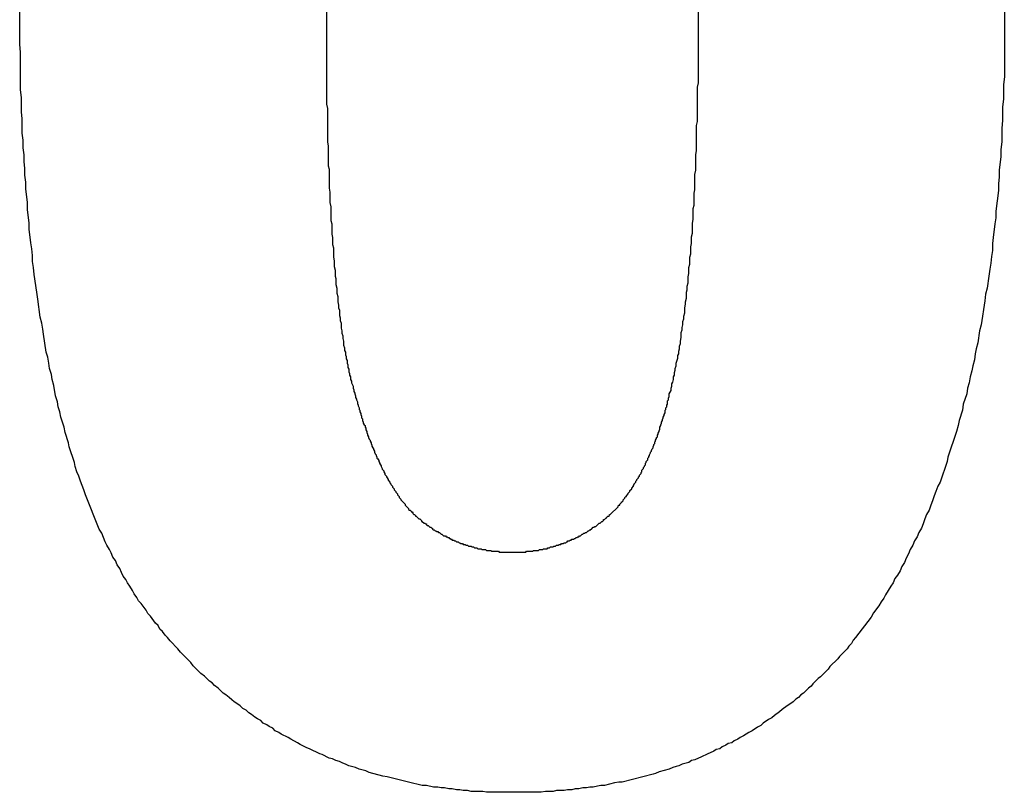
# Model space of a CAD drawing. Header units: millimetres. Extents: x -641 to 119, y -160 to 916.
# Tile 51 of 64: x -383.749 to -382.597, y 514.58 to 515.484. Entities that reach past the tile are written whole.
import ezdxf

# ---------------------------------------------------------------- set-up
doc = ezdxf.new("R2010")
doc.units = ezdxf.units.MM
doc.header["$LTSCALE"] = 32.67
doc.layers.get('0').update_dxf_attribs({"linetype": 'CONTINUOUS'})

msp = doc.modelspace()

# ---------------------------------------------------------------- linework, layer by layer
at = {"color": 7, "linetype": 'Continuous'}
for p, q in [((-383.3903, 515.5767), (-383.3903, 515.3847)), ((-382.9553, 515.4097), (-382.9553, 515.5607)), ((-382.5973, 515.5497), (-382.5973, 515.4167)), ((-383.7493, 515.4547), (-383.7493, 515.5177)), ((-383.7483, 515.4457), (-383.7493, 515.4547)), ((-383.7483, 515.4017), (-383.7483, 515.4457)), ((-382.5973, 515.4167), (-382.5983, 515.4077)), ((-382.9563, 515.4047), (-382.9553, 515.4097)), ((-382.5983, 515.4077), (-382.5983, 515.3907)), ((-383.7473, 515.3927), (-383.7483, 515.4017)), ((-382.9563, 515.3647), (-382.9563, 515.4047)), ((-383.7473, 515.3757), (-383.7473, 515.3927)), ((-383.3903, 515.3847), (-383.3893, 515.3797)), ((-382.5983, 515.3907), (-382.5993, 515.3817)), ((-383.7463, 515.3677), (-383.7473, 515.3757)), ((-383.3893, 515.3797), (-383.3893, 515.3407)), ((-382.5993, 515.3817), (-382.5993, 515.3657)), ((-383.7463, 515.3507), (-383.7463, 515.3677)), ((-382.9573, 515.3597), (-382.9563, 515.3647)), ((-382.9573, 515.3307), (-382.9573, 515.3597)), ((-382.5993, 515.3657), (-382.6003, 515.3567)), ((-383.7453, 515.3427), (-383.7463, 515.3507)), ((-382.6003, 515.3567), (-382.6003, 515.3407)), ((-383.7453, 515.3337), (-383.7453, 515.3427)), ((-383.3893, 515.3407), (-383.3883, 515.3357)), ((-382.6003, 515.3407), (-382.6013, 515.3317)), ((-383.7443, 515.3257), (-383.7453, 515.3337)), ((-383.7443, 515.3177), (-383.7443, 515.3257)), ((-383.3883, 515.3357), (-383.3883, 515.3127)), ((-382.9583, 515.3257), (-382.9573, 515.3307)), ((-382.9583, 515.3077), (-382.9583, 515.3257)), ((-382.6013, 515.3317), (-382.6013, 515.3237)), ((-383.7433, 515.3097), (-383.7443, 515.3177)), ((-383.3883, 515.3127), (-383.3873, 515.3087)), ((-382.6013, 515.3237), (-382.6033, 515.3077)), ((-383.7433, 515.3017), (-383.7433, 515.3097)), ((-383.7423, 515.2937), (-383.7433, 515.3017)), ((-383.3873, 515.3087), (-383.3873, 515.2867)), ((-382.9593, 515.3027), (-382.9583, 515.3077)), ((-382.9593, 515.2847), (-382.9593, 515.3027)), ((-382.6033, 515.3077), (-382.6033, 515.2997)), ((-383.7423, 515.2857), (-383.7423, 515.2937)), ((-382.6033, 515.2997), (-382.6043, 515.2917)), ((-382.6043, 515.2917), (-382.6043, 515.2837)), ((-383.7403, 515.2697), (-383.7423, 515.2857)), ((-383.3873, 515.2867), (-383.3863, 515.2817)), ((-383.3863, 515.2817), (-383.3863, 515.2697)), ((-382.9603, 515.2807), (-382.9593, 515.2847)), ((-382.9603, 515.2667), (-382.9603, 515.2807)), ((-382.6043, 515.2837), (-382.6073, 515.2597)), ((-383.7403, 515.2617), (-383.7403, 515.2697)), ((-383.3863, 515.2697), (-383.3853, 515.2647)), ((-382.9613, 515.2627), (-382.9603, 515.2667)), ((-383.7383, 515.2457), (-383.7403, 515.2617)), ((-383.3853, 515.2647), (-383.3853, 515.2487)), ((-382.9613, 515.2497), (-382.9613, 515.2627)), ((-382.6073, 515.2597), (-382.6073, 515.2517)), ((-383.7383, 515.2387), (-383.7383, 515.2457)), ((-383.3853, 515.2487), (-383.3843, 515.2447)), ((-383.3843, 515.2447), (-383.3843, 515.2327)), ((-382.9623, 515.2457), (-382.9613, 515.2497)), ((-382.9623, 515.2337), (-382.9623, 515.2457)), ((-382.6083, 515.2447), (-382.6103, 515.2287)), ((-382.6073, 515.2517), (-382.6083, 515.2447)), ((-383.7363, 515.2227), (-383.7383, 515.2387)), ((-383.3843, 515.2327), (-383.3833, 515.2287)), ((-382.9633, 515.2297), (-382.9623, 515.2337)), ((-383.7353, 515.2157), (-383.7363, 515.2227)), ((-383.3833, 515.2287), (-383.3833, 515.2207)), ((-383.3833, 515.2207), (-383.3823, 515.2167)), ((-382.9643, 515.2177), (-382.9633, 515.2217)), ((-382.9633, 515.2217), (-382.9633, 515.2297)), ((-382.6103, 515.2287), (-382.6113, 515.2217)), ((-382.6113, 515.2217), (-382.6113, 515.2137)), ((-383.7343, 515.2077), (-383.7353, 515.2157)), ((-383.3823, 515.2167), (-383.3823, 515.2057)), ((-382.9653, 515.2057), (-382.9643, 515.2097)), ((-382.9643, 515.2097), (-382.9643, 515.2177)), ((-382.6113, 515.2137), (-382.6123, 515.2067)), ((-383.7343, 515.2007), (-383.7343, 515.2077)), ((-383.7333, 515.1937), (-383.7343, 515.2007)), ((-383.3823, 515.2057), (-383.3813, 515.2017)), ((-383.3813, 515.2017), (-383.3813, 515.1947)), ((-382.9663, 515.1937), (-382.9653, 515.1977)), ((-382.9653, 515.1977), (-382.9653, 515.2057)), ((-382.6133, 515.1987), (-382.6143, 515.1917)), ((-382.6123, 515.2067), (-382.6133, 515.1987)), ((-383.7323, 515.1857), (-383.7333, 515.1937)), ((-383.3813, 515.1947), (-383.3803, 515.1907)), ((-383.3803, 515.1907), (-383.3803, 515.1837)), ((-382.9673, 515.1827), (-382.9663, 515.1867)), ((-382.9663, 515.1867), (-382.9663, 515.1937)), ((-382.6143, 515.1917), (-382.6153, 515.1837)), ((-383.7293, 515.1647), (-383.7323, 515.1857)), ((-383.3803, 515.1837), (-383.3793, 515.1807)), ((-383.3793, 515.1807), (-383.3793, 515.1737)), ((-382.9683, 515.1717), (-382.9673, 515.1757)), ((-382.9673, 515.1757), (-382.9673, 515.1827)), ((-382.6153, 515.1837), (-382.6173, 515.1697)), ((-383.7283, 515.1567), (-383.7293, 515.1647)), ((-383.3793, 515.1737), (-383.3783, 515.1697)), ((-383.3783, 515.1697), (-383.3783, 515.1637)), ((-383.3783, 515.1637), (-383.3773, 515.1597)), ((-382.9693, 515.1647), (-382.9683, 515.1677)), ((-382.9693, 515.1577), (-382.9693, 515.1647)), ((-382.9683, 515.1677), (-382.9683, 515.1717)), ((-382.6173, 515.1697), (-382.6193, 515.1627)), ((-383.7253, 515.1357), (-383.7283, 515.1567)), ((-383.3773, 515.1597), (-383.3773, 515.1537)), ((-383.3773, 515.1537), (-383.3763, 515.1497)), ((-382.9703, 515.1537), (-382.9693, 515.1577)), ((-382.9703, 515.1507), (-382.9703, 515.1537)), ((-382.6203, 515.1547), (-382.6243, 515.1267)), ((-382.6193, 515.1627), (-382.6203, 515.1547)), ((-383.3763, 515.1497), (-383.3763, 515.1467)), ((-383.3763, 515.1467), (-383.3753, 515.1437)), ((-383.3753, 515.1437), (-383.3753, 515.1377)), ((-382.9723, 515.1367), (-382.9713, 515.1407)), ((-382.9713, 515.1467), (-382.9703, 515.1507)), ((-382.9713, 515.1407), (-382.9713, 515.1467)), ((-383.7233, 515.1287), (-383.7253, 515.1357)), ((-383.7223, 515.1217), (-383.7233, 515.1287)), ((-383.3753, 515.1377), (-383.3743, 515.1347)), ((-383.3743, 515.1347), (-383.3743, 515.1317)), ((-383.3743, 515.1317), (-383.3733, 515.1287)), ((-383.3733, 515.1287), (-383.3733, 515.1227)), ((-382.9733, 515.1307), (-382.9723, 515.1337)), ((-382.9733, 515.1267), (-382.9733, 515.1307)), ((-382.9723, 515.1337), (-382.9723, 515.1367)), ((-383.7213, 515.1157), (-383.7223, 515.1217)), ((-383.3733, 515.1227), (-383.3723, 515.1197)), ((-383.3723, 515.1197), (-383.3723, 515.1167)), ((-382.9753, 515.1177), (-382.9743, 515.1207)), ((-382.9753, 515.1117), (-382.9753, 515.1177)), ((-382.9743, 515.1237), (-382.9733, 515.1267)), ((-382.9743, 515.1207), (-382.9743, 515.1237)), ((-382.6263, 515.1197), (-382.6283, 515.1057)), ((-382.6243, 515.1267), (-382.6263, 515.1197)), ((-383.7183, 515.0947), (-383.7213, 515.1157)), ((-383.3723, 515.1167), (-383.3713, 515.1137)), ((-383.3713, 515.1137), (-383.3713, 515.1107)), ((-383.3713, 515.1107), (-383.3703, 515.1077)), ((-383.3703, 515.1077), (-383.3703, 515.1027)), ((-382.9763, 515.1077), (-382.9753, 515.1117)), ((-382.9763, 515.1047), (-382.9763, 515.1077)), ((-382.6283, 515.1057), (-382.6303, 515.0987)), ((-383.7163, 515.0887), (-383.7183, 515.0947)), ((-383.3703, 515.1027), (-383.3693, 515.0997)), ((-383.3693, 515.0997), (-383.3693, 515.0967)), ((-383.3693, 515.0967), (-383.3683, 515.0947)), ((-383.3683, 515.0947), (-383.3683, 515.0917)), ((-382.9783, 515.0957), (-382.9773, 515.0987)), ((-382.9783, 515.0927), (-382.9783, 515.0957)), ((-382.9773, 515.1017), (-382.9763, 515.1047)), ((-382.9773, 515.0987), (-382.9773, 515.1017)), ((-382.6303, 515.0987), (-382.6313, 515.0927)), ((-383.7153, 515.0817), (-383.7163, 515.0887)), ((-383.3683, 515.0917), (-383.3673, 515.0897)), ((-383.3673, 515.0897), (-383.3673, 515.0867)), ((-383.3673, 515.0867), (-383.3663, 515.0847)), ((-383.3663, 515.0847), (-383.3663, 515.0817)), ((-382.9813, 515.0817), (-382.9793, 515.0877)), ((-382.9793, 515.0907), (-382.9783, 515.0927)), ((-382.9793, 515.0877), (-382.9793, 515.0907)), ((-382.6323, 515.0857), (-382.6343, 515.0787)), ((-382.6313, 515.0927), (-382.6323, 515.0857)), ((-383.7143, 515.0757), (-383.7153, 515.0817)), ((-383.7123, 515.0687), (-383.7143, 515.0757)), ((-383.3663, 515.0817), (-383.3653, 515.0797)), ((-383.3653, 515.0797), (-383.3653, 515.0767)), ((-383.3653, 515.0767), (-383.3643, 515.0747)), ((-383.3643, 515.0747), (-383.3643, 515.0717)), ((-383.3643, 515.0717), (-383.3633, 515.0697)), ((-382.9833, 515.0707), (-382.9823, 515.0737)), ((-382.9823, 515.0757), (-382.9813, 515.0787)), ((-382.9823, 515.0737), (-382.9823, 515.0757)), ((-382.9813, 515.0787), (-382.9813, 515.0817)), ((-382.6353, 515.0727), (-382.6373, 515.0657)), ((-382.6343, 515.0787), (-382.6353, 515.0727)), ((-383.7113, 515.0627), (-383.7123, 515.0687)), ((-383.7093, 515.0557), (-383.7113, 515.0627)), ((-383.3633, 515.0697), (-383.3633, 515.0677)), ((-383.3633, 515.0677), (-383.3623, 515.0657)), ((-383.3623, 515.0657), (-383.3623, 515.0627)), ((-383.3623, 515.0627), (-383.3613, 515.0607)), ((-383.3613, 515.0607), (-383.3613, 515.0587)), ((-382.9863, 515.0577), (-382.9853, 515.0597)), ((-382.9853, 515.0597), (-382.9843, 515.0627)), ((-382.9843, 515.0657), (-382.9833, 515.0677)), ((-382.9843, 515.0627), (-382.9843, 515.0657)), ((-382.9833, 515.0677), (-382.9833, 515.0707)), ((-382.6373, 515.0657), (-382.6383, 515.0587)), ((-383.7073, 515.0437), (-383.7093, 515.0557)), ((-383.3613, 515.0587), (-383.3593, 515.0547)), ((-383.3593, 515.0547), (-383.3593, 515.0527)), ((-383.3593, 515.0527), (-383.3583, 515.0507)), ((-383.3583, 515.0507), (-383.3583, 515.0487)), ((-383.3583, 515.0487), (-383.3573, 515.0467)), ((-382.9893, 515.0457), (-382.9873, 515.0497)), ((-382.9873, 515.0527), (-382.9863, 515.0547)), ((-382.9873, 515.0497), (-382.9873, 515.0527)), ((-382.9863, 515.0547), (-382.9863, 515.0577)), ((-382.6403, 515.0527), (-382.6413, 515.0457)), ((-382.6383, 515.0587), (-382.6403, 515.0527)), ((-383.7053, 515.0367), (-383.7073, 515.0437)), ((-383.7043, 515.0307), (-383.7053, 515.0367)), ((-383.3573, 515.0467), (-383.3573, 515.0457)), ((-383.3573, 515.0457), (-383.3563, 515.0437)), ((-383.3563, 515.0437), (-383.3563, 515.0417)), ((-383.3563, 515.0417), (-383.3553, 515.0397)), ((-383.3553, 515.0397), (-383.3553, 515.0387)), ((-383.3553, 515.0387), (-383.3543, 515.0367)), ((-383.3543, 515.0367), (-383.3543, 515.0347)), ((-382.9913, 515.0377), (-382.9903, 515.0387)), ((-382.9913, 515.0337), (-382.9913, 515.0377)), ((-382.9903, 515.0407), (-382.9893, 515.0427)), ((-382.9903, 515.0387), (-382.9903, 515.0407)), ((-382.9893, 515.0427), (-382.9893, 515.0457)), ((-382.6413, 515.0457), (-382.6453, 515.0337)), ((-383.7023, 515.0247), (-383.7043, 515.0307)), ((-383.7013, 515.0187), (-383.7023, 515.0247)), ((-383.3543, 515.0347), (-383.3533, 515.0327)), ((-383.3533, 515.0327), (-383.3533, 515.0317)), ((-383.3533, 515.0317), (-383.3523, 515.0297)), ((-383.3523, 515.0297), (-383.3523, 515.0277)), ((-383.3523, 515.0277), (-383.3513, 515.0267)), ((-383.3513, 515.0267), (-383.3513, 515.0247)), ((-383.3513, 515.0247), (-383.3503, 515.0227)), ((-382.9943, 515.0267), (-382.9933, 515.0277)), ((-382.9943, 515.0237), (-382.9943, 515.0267)), ((-382.9933, 515.0297), (-382.9923, 515.0307)), ((-382.9933, 515.0277), (-382.9933, 515.0297)), ((-382.9923, 515.0327), (-382.9913, 515.0337)), ((-382.9923, 515.0307), (-382.9923, 515.0327)), ((-382.6463, 515.0267), (-382.6503, 515.0147)), ((-382.6453, 515.0337), (-382.6463, 515.0267)), ((-383.6973, 515.0067), (-383.7013, 515.0187)), ((-383.3503, 515.0227), (-383.3503, 515.0217)), ((-383.3503, 515.0217), (-383.3493, 515.0197)), ((-383.3493, 515.0197), (-383.3493, 515.0177)), ((-383.3493, 515.0177), (-383.3483, 515.0167)), ((-383.3483, 515.0167), (-383.3483, 515.0147)), ((-383.3483, 515.0147), (-383.3473, 515.0127)), ((-382.9983, 515.0127), (-382.9973, 515.0147)), ((-382.9973, 515.0157), (-382.9963, 515.0177)), ((-382.9973, 515.0147), (-382.9973, 515.0157)), ((-382.9963, 515.0187), (-382.9953, 515.0207)), ((-382.9963, 515.0177), (-382.9963, 515.0187)), ((-382.9953, 515.0217), (-382.9943, 515.0237)), ((-382.9953, 515.0207), (-382.9953, 515.0217)), ((-382.6503, 515.0147), (-382.6513, 515.0087)), ((-383.6963, 515.0007), (-383.6973, 515.0067)), ((-383.3473, 515.0127), (-383.3473, 515.0117)), ((-383.3473, 515.0117), (-383.3463, 515.0097)), ((-383.3463, 515.0097), (-383.3453, 515.0087)), ((-383.3453, 515.0087), (-383.3453, 515.0067)), ((-383.3453, 515.0067), (-383.3443, 515.0057)), ((-383.3443, 515.0057), (-383.3443, 515.0037)), ((-383.3443, 515.0037), (-383.3433, 515.0017)), ((-383.3433, 515.0017), (-383.3433, 515.0007)), ((-383.0023, 514.9997), (-383.0013, 515.0017)), ((-383.0013, 515.0027), (-383.0003, 515.0047)), ((-383.0013, 515.0017), (-383.0013, 515.0027)), ((-383.0003, 515.0067), (-382.9993, 515.0087)), ((-383.0003, 515.0047), (-383.0003, 515.0067)), ((-382.9993, 515.0097), (-382.9983, 515.0117)), ((-382.9993, 515.0087), (-382.9993, 515.0097)), ((-382.9983, 515.0117), (-382.9983, 515.0127)), ((-382.6533, 515.0017), (-382.6633, 514.9717)), ((-382.6513, 515.0087), (-382.6533, 515.0017)), ((-383.6923, 514.9887), (-383.6963, 515.0007)), ((-383.3433, 515.0007), (-383.3423, 514.9987)), ((-383.3423, 514.9987), (-383.3423, 514.9977)), ((-383.3423, 514.9977), (-383.3413, 514.9957)), ((-383.3413, 514.9957), (-383.3413, 514.9947)), ((-383.3413, 514.9947), (-383.3403, 514.9927)), ((-383.3403, 514.9927), (-383.3393, 514.9917)), ((-383.3393, 514.9917), (-383.3393, 514.9907)), ((-383.3393, 514.9907), (-383.3383, 514.9887)), ((-383.0063, 514.9897), (-383.0053, 514.9907)), ((-383.0053, 514.9917), (-383.0043, 514.9937)), ((-383.0053, 514.9907), (-383.0053, 514.9917)), ((-383.0043, 514.9947), (-383.0033, 514.9957)), ((-383.0043, 514.9937), (-383.0043, 514.9947)), ((-383.0033, 514.9977), (-383.0023, 514.9987)), ((-383.0033, 514.9957), (-383.0033, 514.9977)), ((-383.0023, 514.9987), (-383.0023, 514.9997)), ((-383.6913, 514.9837), (-383.6923, 514.9887)), ((-383.6853, 514.9657), (-383.6913, 514.9837)), ((-383.3383, 514.9887), (-383.3383, 514.9877)), ((-383.3383, 514.9877), (-383.3373, 514.9857)), ((-383.3373, 514.9857), (-383.3373, 514.9847)), ((-383.3373, 514.9847), (-383.3363, 514.9827)), ((-383.3363, 514.9827), (-383.3353, 514.9817)), ((-383.3353, 514.9817), (-383.3353, 514.9807)), ((-383.3353, 514.9807), (-383.3343, 514.9787)), ((-383.3343, 514.9787), (-383.3343, 514.9777)), ((-383.0113, 514.9777), (-383.0103, 514.9787)), ((-383.0103, 514.9797), (-383.0093, 514.9817)), ((-383.0103, 514.9787), (-383.0103, 514.9797)), ((-383.0093, 514.9817), (-383.0083, 514.9827)), ((-383.0083, 514.9837), (-383.0073, 514.9857)), ((-383.0083, 514.9827), (-383.0083, 514.9837)), ((-383.0073, 514.9867), (-383.0063, 514.9877)), ((-383.0073, 514.9857), (-383.0073, 514.9867)), ((-383.0063, 514.9877), (-383.0063, 514.9897)), ((-383.3343, 514.9777), (-383.3333, 514.9757)), ((-383.3333, 514.9757), (-383.3323, 514.9747)), ((-383.3323, 514.9747), (-383.3323, 514.9737)), ((-383.3323, 514.9737), (-383.3313, 514.9717)), ((-383.3313, 514.9717), (-383.3313, 514.9707)), ((-383.3313, 514.9707), (-383.3303, 514.9697)), ((-383.3303, 514.9697), (-383.3293, 514.9677)), ((-383.3293, 514.9677), (-383.3293, 514.9667)), ((-383.0163, 514.9667), (-383.0143, 514.9687)), ((-383.0143, 514.9707), (-383.0133, 514.9717)), ((-383.0143, 514.9687), (-383.0143, 514.9707)), ((-383.0133, 514.9727), (-383.0123, 514.9737)), ((-383.0133, 514.9717), (-383.0133, 514.9727)), ((-383.0123, 514.9747), (-383.0113, 514.9767)), ((-383.0123, 514.9737), (-383.0123, 514.9747)), ((-383.0113, 514.9767), (-383.0113, 514.9777)), ((-382.6633, 514.9717), (-382.6643, 514.9667)), ((-383.6843, 514.9607), (-383.6853, 514.9657)), ((-383.6823, 514.9547), (-383.6843, 514.9607)), ((-383.3293, 514.9667), (-383.3283, 514.9657)), ((-383.3283, 514.9657), (-383.3283, 514.9647)), ((-383.3283, 514.9647), (-383.3273, 514.9627)), ((-383.3273, 514.9627), (-383.3263, 514.9617)), ((-383.3263, 514.9617), (-383.3263, 514.9607)), ((-383.3263, 514.9607), (-383.3253, 514.9587)), ((-383.3253, 514.9587), (-383.3253, 514.9577)), ((-383.3253, 514.9577), (-383.3233, 514.9557)), ((-383.3233, 514.9557), (-383.3233, 514.9547)), ((-383.0213, 514.9567), (-383.0193, 514.9587)), ((-383.0213, 514.9547), (-383.0213, 514.9567)), ((-383.0193, 514.9597), (-383.0183, 514.9607)), ((-383.0193, 514.9587), (-383.0193, 514.9597)), ((-383.0183, 514.9617), (-383.0173, 514.9627)), ((-383.0183, 514.9607), (-383.0183, 514.9617)), ((-383.0173, 514.9647), (-383.0163, 514.9657)), ((-383.0173, 514.9627), (-383.0173, 514.9647)), ((-383.0163, 514.9657), (-383.0163, 514.9667)), ((-382.6643, 514.9667), (-382.6723, 514.9427)), ((-383.6803, 514.9497), (-383.6823, 514.9547)), ((-383.6783, 514.9437), (-383.6803, 514.9497)), ((-383.3233, 514.9547), (-383.3223, 514.9527)), ((-383.3223, 514.9527), (-383.3223, 514.9517)), ((-383.3223, 514.9517), (-383.3203, 514.9497)), ((-383.3203, 514.9497), (-383.3203, 514.9487)), ((-383.3203, 514.9487), (-383.3193, 514.9477)), ((-383.3193, 514.9477), (-383.3183, 514.9457)), ((-383.3183, 514.9457), (-383.3183, 514.9447)), ((-383.3183, 514.9447), (-383.3163, 514.9427)), ((-383.0283, 514.9437), (-383.0273, 514.9447)), ((-383.0273, 514.9457), (-383.0253, 514.9477)), ((-383.0273, 514.9447), (-383.0273, 514.9457)), ((-383.0253, 514.9487), (-383.0243, 514.9497)), ((-383.0253, 514.9477), (-383.0253, 514.9487)), ((-383.0243, 514.9507), (-383.0223, 514.9527)), ((-383.0243, 514.9497), (-383.0243, 514.9507)), ((-383.0223, 514.9537), (-383.0213, 514.9547)), ((-383.0223, 514.9527), (-383.0223, 514.9537)), ((-383.6743, 514.9337), (-383.6783, 514.9437)), ((-383.6723, 514.9277), (-383.6743, 514.9337)), ((-383.3163, 514.9427), (-383.3163, 514.9417)), ((-383.3163, 514.9417), (-383.3153, 514.9407)), ((-383.3153, 514.9407), (-383.3153, 514.9397)), ((-383.3153, 514.9397), (-383.3133, 514.9377)), ((-383.3133, 514.9377), (-383.3133, 514.9367)), ((-383.3133, 514.9367), (-383.3113, 514.9347)), ((-383.3113, 514.9347), (-383.3113, 514.9337)), ((-383.3113, 514.9337), (-383.3093, 514.9317)), ((-383.0353, 514.9327), (-383.0333, 514.9347)), ((-383.0353, 514.9317), (-383.0353, 514.9327)), ((-383.0333, 514.9357), (-383.0313, 514.9377)), ((-383.0333, 514.9347), (-383.0333, 514.9357)), ((-383.0313, 514.9387), (-383.0303, 514.9397)), ((-383.0313, 514.9377), (-383.0313, 514.9387)), ((-383.0303, 514.9407), (-383.0283, 514.9427)), ((-383.0303, 514.9397), (-383.0303, 514.9407)), ((-383.0283, 514.9427), (-383.0283, 514.9437)), ((-382.6753, 514.9377), (-382.6773, 514.9317)), ((-382.6723, 514.9427), (-382.6753, 514.9377)), ((-383.6563, 514.8877), (-383.6723, 514.9277)), ((-383.3093, 514.9317), (-383.3093, 514.9307)), ((-383.3093, 514.9307), (-383.3073, 514.9287)), ((-383.3073, 514.9287), (-383.3073, 514.9277)), ((-383.3073, 514.9277), (-383.3053, 514.9257)), ((-383.3053, 514.9257), (-383.3053, 514.9247)), ((-383.3053, 514.9247), (-383.3033, 514.9227)), ((-383.3033, 514.9227), (-383.3033, 514.9217)), ((-383.3033, 514.9217), (-383.2983, 514.9167)), ((-383.0433, 514.9217), (-383.0413, 514.9237)), ((-383.0433, 514.9207), (-383.0433, 514.9217)), ((-383.0413, 514.9247), (-383.0403, 514.9257)), ((-383.0413, 514.9237), (-383.0413, 514.9247)), ((-383.0403, 514.9257), (-383.0393, 514.9257)), ((-383.0393, 514.9267), (-383.0373, 514.9287)), ((-383.0393, 514.9257), (-383.0393, 514.9267)), ((-383.0373, 514.9297), (-383.0353, 514.9317)), ((-383.0373, 514.9287), (-383.0373, 514.9297)), ((-382.6793, 514.9267), (-382.6813, 514.9207)), ((-382.6773, 514.9317), (-382.6793, 514.9267)), ((-383.2983, 514.9167), (-383.2983, 514.9157)), ((-383.2983, 514.9157), (-383.2943, 514.9117)), ((-383.2943, 514.9117), (-383.2943, 514.9107)), ((-383.2943, 514.9107), (-383.2933, 514.9097)), ((-383.2933, 514.9097), (-383.2923, 514.9097)), ((-383.2923, 514.9097), (-383.2913, 514.9087)), ((-383.0583, 514.9047), (-383.0493, 514.9137)), ((-383.0493, 514.9147), (-383.0483, 514.9157)), ((-383.0493, 514.9137), (-383.0493, 514.9147)), ((-383.0483, 514.9157), (-383.0473, 514.9157)), ((-383.0473, 514.9167), (-383.0453, 514.9187)), ((-383.0473, 514.9157), (-383.0473, 514.9167)), ((-383.0453, 514.9187), (-383.0453, 514.9197)), ((-383.0453, 514.9197), (-383.0443, 514.9197)), ((-383.0443, 514.9197), (-383.0433, 514.9207)), ((-382.6853, 514.9097), (-382.6883, 514.9047)), ((-382.6833, 514.9157), (-382.6853, 514.9097)), ((-382.6813, 514.9207), (-382.6833, 514.9157)), ((-383.2913, 514.9087), (-383.2913, 514.9077)), ((-383.2913, 514.9077), (-383.2903, 514.9077)), ((-383.2903, 514.9077), (-383.2893, 514.9067)), ((-383.2893, 514.9067), (-383.2893, 514.9057)), ((-383.2893, 514.9057), (-383.2883, 514.9047)), ((-383.2883, 514.9047), (-383.2873, 514.9047)), ((-383.2873, 514.9047), (-383.2863, 514.9037)), ((-383.2863, 514.9037), (-383.2863, 514.9027)), ((-383.2863, 514.9027), (-383.2853, 514.9027)), ((-383.2853, 514.9027), (-383.2823, 514.8997)), ((-383.2823, 514.8997), (-383.2813, 514.8997)), ((-383.2813, 514.8997), (-383.2793, 514.8977)), ((-383.0663, 514.8977), (-383.0663, 514.8987)), ((-383.0663, 514.8987), (-383.0653, 514.8987)), ((-383.0653, 514.8987), (-383.0633, 514.9007)), ((-383.0633, 514.9007), (-383.0623, 514.9007)), ((-383.0623, 514.9017), (-383.0613, 514.9027)), ((-383.0623, 514.9007), (-383.0623, 514.9017)), ((-383.0613, 514.9027), (-383.0603, 514.9027)), ((-383.0603, 514.9027), (-383.0593, 514.9037)), ((-383.0593, 514.9037), (-383.0593, 514.9047)), ((-383.0593, 514.9047), (-383.0583, 514.9047)), ((-382.6903, 514.8997), (-382.6923, 514.8937)), ((-382.6883, 514.9047), (-382.6903, 514.8997)), ((-383.6533, 514.8827), (-383.6563, 514.8877)), ((-383.2793, 514.8977), (-383.2793, 514.8967)), ((-383.2793, 514.8967), (-383.2783, 514.8967)), ((-383.2783, 514.8967), (-383.2763, 514.8947)), ((-383.2763, 514.8947), (-383.2753, 514.8947)), ((-383.2753, 514.8947), (-383.2743, 514.8937)), ((-383.2743, 514.8937), (-383.2733, 514.8937)), ((-383.2733, 514.8937), (-383.2733, 514.8927)), ((-383.2733, 514.8927), (-383.2723, 514.8917)), ((-383.2723, 514.8917), (-383.2713, 514.8917)), ((-383.2713, 514.8917), (-383.2693, 514.8897)), ((-383.2693, 514.8897), (-383.2683, 514.8897)), ((-383.2683, 514.8897), (-383.2673, 514.8887)), ((-383.2673, 514.8887), (-383.2663, 514.8887)), ((-383.2663, 514.8887), (-383.2663, 514.8877)), ((-383.2663, 514.8877), (-383.2653, 514.8867)), ((-383.2653, 514.8867), (-383.2643, 514.8867)), ((-383.2643, 514.8867), (-383.2633, 514.8857)), ((-383.0833, 514.8857), (-383.0823, 514.8867)), ((-383.0823, 514.8867), (-383.0813, 514.8867)), ((-383.0813, 514.8867), (-383.0813, 514.8877)), ((-383.0813, 514.8877), (-383.0803, 514.8877)), ((-383.0803, 514.8877), (-383.0783, 514.8897)), ((-383.0783, 514.8897), (-383.0773, 514.8897)), ((-383.0773, 514.8897), (-383.0763, 514.8907)), ((-383.0763, 514.8907), (-383.0753, 514.8907)), ((-383.0753, 514.8907), (-383.0713, 514.8947)), ((-383.0713, 514.8947), (-383.0703, 514.8947)), ((-383.0703, 514.8947), (-383.0683, 514.8967)), ((-383.0683, 514.8967), (-383.0673, 514.8967)), ((-383.0673, 514.8967), (-383.0663, 514.8977)), ((-382.6943, 514.8887), (-382.6973, 514.8837)), ((-382.6923, 514.8937), (-382.6943, 514.8887)), ((-383.6493, 514.8727), (-383.6533, 514.8827)), ((-383.2633, 514.8857), (-383.2623, 514.8857)), ((-383.2623, 514.8857), (-383.2613, 514.8847)), ((-383.2613, 514.8847), (-383.2603, 514.8847)), ((-383.2603, 514.8847), (-383.2593, 514.8837)), ((-383.2593, 514.8837), (-383.2583, 514.8837)), ((-383.2583, 514.8837), (-383.2563, 514.8817)), ((-383.2563, 514.8817), (-383.2553, 514.8817)), ((-383.2553, 514.8817), (-383.2533, 514.8797)), ((-383.2533, 514.8797), (-383.2513, 514.8797)), ((-383.2513, 514.8797), (-383.2503, 514.8787)), ((-383.2503, 514.8787), (-383.2493, 514.8787)), ((-383.2493, 514.8787), (-383.2483, 514.8777)), ((-383.2483, 514.8777), (-383.2473, 514.8777)), ((-383.2473, 514.8777), (-383.2463, 514.8767)), ((-383.2463, 514.8767), (-383.2453, 514.8767)), ((-383.2453, 514.8767), (-383.2453, 514.8757)), ((-383.2453, 514.8757), (-383.2443, 514.8757)), ((-383.2443, 514.8757), (-383.2433, 514.8747)), ((-383.1043, 514.8747), (-383.1033, 514.8757)), ((-383.1033, 514.8757), (-383.1013, 514.8757)), ((-383.1013, 514.8757), (-383.1003, 514.8767)), ((-383.1003, 514.8767), (-383.0993, 514.8767)), ((-383.0993, 514.8767), (-383.0983, 514.8777)), ((-383.0983, 514.8777), (-383.0973, 514.8777)), ((-383.0973, 514.8777), (-383.0963, 514.8787)), ((-383.0963, 514.8787), (-383.0953, 514.8787)), ((-383.0953, 514.8787), (-383.0943, 514.8797)), ((-383.0943, 514.8797), (-383.0933, 514.8797)), ((-383.0933, 514.8797), (-383.0913, 514.8817)), ((-383.0913, 514.8817), (-383.0903, 514.8817)), ((-383.0903, 514.8817), (-383.0893, 514.8827)), ((-383.0893, 514.8827), (-383.0883, 514.8827)), ((-383.0883, 514.8827), (-383.0873, 514.8837)), ((-383.0873, 514.8837), (-383.0863, 514.8837)), ((-383.0863, 514.8837), (-383.0843, 514.8857)), ((-383.0843, 514.8857), (-383.0833, 514.8857)), ((-382.6993, 514.8787), (-382.7023, 514.8737)), ((-382.6973, 514.8837), (-382.6993, 514.8787)), ((-383.6473, 514.8687), (-383.6493, 514.8727)), ((-383.6443, 514.8637), (-383.6473, 514.8687)), ((-383.6423, 514.8597), (-383.6443, 514.8637)), ((-383.2433, 514.8747), (-383.2413, 514.8747)), ((-383.2413, 514.8747), (-383.2403, 514.8737)), ((-383.2403, 514.8737), (-383.2393, 514.8737)), ((-383.2393, 514.8737), (-383.2383, 514.8727)), ((-383.2383, 514.8727), (-383.2363, 514.8727)), ((-383.2363, 514.8727), (-383.2353, 514.8717)), ((-383.2353, 514.8717), (-383.2343, 514.8717)), ((-383.2343, 514.8717), (-383.2333, 514.8707)), ((-383.2333, 514.8707), (-383.2313, 514.8707)), ((-383.2313, 514.8707), (-383.2303, 514.8697)), ((-383.2303, 514.8697), (-383.2283, 514.8697)), ((-383.2283, 514.8697), (-383.2273, 514.8687)), ((-383.2273, 514.8687), (-383.2253, 514.8687)), ((-383.2253, 514.8687), (-383.2243, 514.8677)), ((-383.2243, 514.8677), (-383.2213, 514.8677)), ((-383.2213, 514.8677), (-383.2203, 514.8667)), ((-383.2203, 514.8667), (-383.2183, 514.8667)), ((-383.2183, 514.8667), (-383.2173, 514.8657)), ((-383.2173, 514.8657), (-383.2143, 514.8657)), ((-383.2143, 514.8657), (-383.2133, 514.8647)), ((-383.2133, 514.8647), (-383.2093, 514.8647)), ((-383.2093, 514.8647), (-383.2083, 514.8637)), ((-383.2083, 514.8637), (-383.2043, 514.8637)), ((-383.2043, 514.8637), (-383.2033, 514.8627)), ((-383.1423, 514.8627), (-383.1413, 514.8637)), ((-383.1413, 514.8637), (-383.1373, 514.8637)), ((-383.1373, 514.8637), (-383.1363, 514.8647)), ((-383.1363, 514.8647), (-383.1323, 514.8647)), ((-383.1323, 514.8647), (-383.1313, 514.8657)), ((-383.1313, 514.8657), (-383.1293, 514.8657)), ((-383.1293, 514.8657), (-383.1283, 514.8667)), ((-383.1283, 514.8667), (-383.1253, 514.8667)), ((-383.1253, 514.8667), (-383.1243, 514.8677)), ((-383.1243, 514.8677), (-383.1223, 514.8677)), ((-383.1223, 514.8677), (-383.1213, 514.8687)), ((-383.1213, 514.8687), (-383.1193, 514.8687)), ((-383.1193, 514.8687), (-383.1183, 514.8697)), ((-383.1183, 514.8697), (-383.1163, 514.8697)), ((-383.1163, 514.8697), (-383.1153, 514.8707)), ((-383.1153, 514.8707), (-383.1133, 514.8707)), ((-383.1133, 514.8707), (-383.1123, 514.8717)), ((-383.1123, 514.8717), (-383.1103, 514.8717)), ((-383.1103, 514.8717), (-383.1093, 514.8727)), ((-383.1093, 514.8727), (-383.1083, 514.8727)), ((-383.1083, 514.8727), (-383.1083, 514.8737)), ((-383.1083, 514.8737), (-383.1063, 514.8737)), ((-383.1063, 514.8737), (-383.1053, 514.8747)), ((-383.1053, 514.8747), (-383.1043, 514.8747)), ((-382.7073, 514.8637), (-382.7093, 514.8587)), ((-382.7043, 514.8687), (-382.7073, 514.8637)), ((-382.7023, 514.8737), (-382.7043, 514.8687)), ((-383.6403, 514.8547), (-383.6423, 514.8597)), ((-383.6373, 514.8507), (-383.6403, 514.8547)), ((-383.2033, 514.8627), (-383.1983, 514.8627)), ((-383.1983, 514.8627), (-383.1973, 514.8617)), ((-383.1973, 514.8617), (-383.1893, 514.8617)), ((-383.1893, 514.8617), (-383.1883, 514.8607)), ((-383.1883, 514.8607), (-383.1573, 514.8607)), ((-383.1573, 514.8607), (-383.1563, 514.8617)), ((-383.1563, 514.8617), (-383.1493, 514.8617)), ((-383.1493, 514.8617), (-383.1483, 514.8627)), ((-383.1483, 514.8627), (-383.1423, 514.8627)), ((-382.7123, 514.8537), (-382.7143, 514.8487)), ((-382.7093, 514.8587), (-382.7123, 514.8537)), ((-383.6353, 514.8457), (-383.6373, 514.8507)), ((-383.6323, 514.8417), (-383.6353, 514.8457)), ((-383.6303, 514.8367), (-383.6323, 514.8417)), ((-382.7173, 514.8437), (-382.7193, 514.8387)), ((-382.7143, 514.8487), (-382.7173, 514.8437)), ((-383.6283, 514.8327), (-383.6303, 514.8367)), ((-383.6253, 514.8287), (-383.6283, 514.8327)), ((-382.7253, 514.8297), (-382.7273, 514.8247)), ((-382.7223, 514.8337), (-382.7253, 514.8297)), ((-382.7193, 514.8387), (-382.7223, 514.8337)), ((-383.6233, 514.8247), (-383.6253, 514.8287)), ((-383.6203, 514.8207), (-383.6233, 514.8247)), ((-383.6173, 514.8157), (-383.6203, 514.8207)), ((-382.7303, 514.8207), (-382.7363, 514.8107)), ((-382.7273, 514.8247), (-382.7303, 514.8207)), ((-383.6153, 514.8117), (-383.6173, 514.8157)), ((-383.6123, 514.8077), (-383.6153, 514.8117)), ((-383.6103, 514.8037), (-383.6123, 514.8077)), ((-382.7383, 514.8067), (-382.7413, 514.8027)), ((-382.7363, 514.8107), (-382.7383, 514.8067)), ((-383.6073, 514.8007), (-383.6103, 514.8037)), ((-383.6013, 514.7927), (-383.6073, 514.8007)), ((-382.7443, 514.7977), (-382.7503, 514.7897)), ((-382.7413, 514.8027), (-382.7443, 514.7977)), ((-383.5993, 514.7887), (-383.6013, 514.7927)), ((-383.5963, 514.7857), (-383.5993, 514.7887)), ((-383.5903, 514.7777), (-383.5963, 514.7857)), ((-382.7533, 514.7847), (-382.7713, 514.7607)), ((-382.7503, 514.7897), (-382.7533, 514.7847)), ((-383.5873, 514.7747), (-383.5903, 514.7777)), ((-383.5853, 514.7707), (-383.5873, 514.7747)), ((-383.5823, 514.7677), (-383.5853, 514.7707)), ((-383.5793, 514.7637), (-383.5823, 514.7677)), ((-383.5763, 514.7607), (-383.5793, 514.7637)), ((-383.5733, 514.7567), (-383.5763, 514.7607)), ((-382.7713, 514.7607), (-382.7743, 514.7577)), ((-383.5643, 514.7477), (-383.5733, 514.7567)), ((-382.7793, 514.7507), (-382.7813, 514.7477)), ((-382.7763, 514.7537), (-382.7793, 514.7507)), ((-382.7743, 514.7577), (-382.7763, 514.7537)), ((-383.5613, 514.7437), (-383.5643, 514.7477)), ((-383.5493, 514.7317), (-383.5613, 514.7437)), ((-382.7903, 514.7387), (-382.7923, 514.7357)), ((-382.7813, 514.7477), (-382.7903, 514.7387)), ((-383.5463, 514.7277), (-383.5493, 514.7317)), ((-383.5373, 514.7187), (-383.5463, 514.7277)), ((-382.8013, 514.7267), (-382.8033, 514.7237)), ((-382.7923, 514.7357), (-382.8013, 514.7267)), ((-383.5333, 514.7157), (-383.5373, 514.7187)), ((-383.5273, 514.7097), (-383.5333, 514.7157)), ((-382.8123, 514.7147), (-382.8153, 514.7127)), ((-382.8033, 514.7237), (-382.8123, 514.7147)), ((-383.5243, 514.7077), (-383.5273, 514.7097)), ((-383.5213, 514.7047), (-383.5243, 514.7077)), ((-383.5173, 514.7017), (-383.5213, 514.7047)), ((-382.8233, 514.7037), (-382.8263, 514.7017)), ((-382.8213, 514.7067), (-382.8233, 514.7037)), ((-382.8153, 514.7127), (-382.8213, 514.7067)), ((-383.5113, 514.6957), (-383.5173, 514.7017)), ((-383.5083, 514.6937), (-383.5113, 514.6957)), ((-383.5043, 514.6907), (-383.5083, 514.6937)), ((-383.5013, 514.6877), (-383.5043, 514.6907)), ((-382.8383, 514.6907), (-382.8413, 514.6887)), ((-382.8353, 514.6937), (-382.8383, 514.6907)), ((-382.8323, 514.6957), (-382.8353, 514.6937)), ((-382.8263, 514.7017), (-382.8323, 514.6957)), ((-383.4983, 514.6857), (-383.5013, 514.6877)), ((-383.4943, 514.6827), (-383.4983, 514.6857)), ((-383.4913, 514.6807), (-383.4943, 514.6827)), ((-383.4883, 514.6777), (-383.4913, 514.6807)), ((-382.8513, 514.6807), (-382.8573, 514.6767)), ((-382.8473, 514.6837), (-382.8513, 514.6807)), ((-382.8443, 514.6857), (-382.8473, 514.6837)), ((-382.8413, 514.6887), (-382.8443, 514.6857)), ((-383.4843, 514.6757), (-383.4883, 514.6777)), ((-383.4813, 514.6727), (-383.4843, 514.6757)), ((-383.4783, 514.6707), (-383.4813, 514.6727)), ((-383.4743, 514.6677), (-383.4783, 514.6707)), ((-383.4713, 514.6657), (-383.4743, 514.6677)), ((-382.8663, 514.6697), (-382.8693, 514.6667)), ((-382.8603, 514.6737), (-382.8663, 514.6697)), ((-382.8573, 514.6767), (-382.8603, 514.6737)), ((-383.4673, 514.6637), (-383.4713, 514.6657)), ((-383.4643, 514.6607), (-383.4673, 514.6637)), ((-383.4603, 514.6587), (-383.4643, 514.6607)), ((-383.4573, 514.6567), (-383.4603, 514.6587)), ((-383.4533, 514.6547), (-383.4573, 514.6567)), ((-382.8823, 514.6577), (-382.8863, 514.6557)), ((-382.8793, 514.6607), (-382.8823, 514.6577)), ((-382.8733, 514.6647), (-382.8793, 514.6607)), ((-382.8693, 514.6667), (-382.8733, 514.6647)), ((-383.4503, 514.6517), (-383.4533, 514.6547)), ((-383.4463, 514.6497), (-383.4503, 514.6517)), ((-383.4433, 514.6477), (-383.4463, 514.6497)), ((-383.4353, 514.6437), (-383.4433, 514.6477)), ((-382.9023, 514.6457), (-382.9063, 514.6437)), ((-382.8963, 514.6497), (-382.9023, 514.6457)), ((-382.8923, 514.6517), (-382.8963, 514.6497)), ((-382.8863, 514.6557), (-382.8923, 514.6517)), ((-383.4323, 514.6417), (-383.4353, 514.6437)), ((-383.4243, 514.6377), (-383.4323, 514.6417)), ((-383.4213, 514.6357), (-383.4243, 514.6377)), ((-383.4133, 514.6317), (-383.4213, 514.6357)), ((-382.9233, 514.6347), (-382.9273, 514.6327)), ((-382.9203, 514.6367), (-382.9233, 514.6347)), ((-382.9163, 514.6377), (-382.9203, 514.6367)), ((-382.9133, 514.6397), (-382.9163, 514.6377)), ((-382.9093, 514.6417), (-382.9133, 514.6397)), ((-382.9063, 514.6437), (-382.9093, 514.6417)), ((-383.4103, 514.6307), (-383.4133, 514.6317)), ((-383.3983, 514.6247), (-383.4103, 514.6307)), ((-383.3953, 514.6237), (-383.3983, 514.6247)), ((-383.3873, 514.6197), (-383.3953, 514.6237)), ((-382.9443, 514.6247), (-382.9523, 514.6207)), ((-382.9413, 514.6257), (-382.9443, 514.6247)), ((-382.9373, 514.6277), (-382.9413, 514.6257)), ((-382.9343, 514.6297), (-382.9373, 514.6277)), ((-382.9303, 514.6307), (-382.9343, 514.6297)), ((-382.9273, 514.6327), (-382.9303, 514.6307)), ((-383.3833, 514.6187), (-383.3873, 514.6197)), ((-383.3793, 514.6167), (-383.3833, 514.6187)), ((-383.3753, 514.6157), (-383.3793, 514.6167)), ((-383.3713, 514.6137), (-383.3753, 514.6157)), ((-383.3683, 514.6127), (-383.3713, 514.6137)), ((-383.3643, 514.6107), (-383.3683, 514.6127)), ((-383.3563, 514.6087), (-383.3643, 514.6107)), ((-382.9783, 514.6107), (-382.9813, 514.6097)), ((-382.9743, 514.6127), (-382.9783, 514.6107)), ((-382.9663, 514.6147), (-382.9743, 514.6127)), ((-382.9633, 514.6167), (-382.9663, 514.6147)), ((-382.9593, 514.6177), (-382.9633, 514.6167)), ((-382.9553, 514.6197), (-382.9593, 514.6177)), ((-382.9523, 514.6207), (-382.9553, 514.6197)), ((-383.3523, 514.6067), (-383.3563, 514.6087)), ((-383.3443, 514.6047), (-383.3523, 514.6067)), ((-383.3403, 514.6027), (-383.3443, 514.6047)), ((-383.3243, 514.5987), (-383.3403, 514.6027)), ((-383.3193, 514.5977), (-383.3243, 514.5987)), ((-383.0083, 514.6007), (-383.0443, 514.5917)), ((-383.0053, 514.6017), (-383.0083, 514.6007)), ((-383.0013, 514.6037), (-383.0053, 514.6017)), ((-382.9893, 514.6067), (-383.0013, 514.6037)), ((-382.9853, 514.6087), (-382.9893, 514.6067)), ((-382.9813, 514.6097), (-382.9853, 514.6087)), ((-383.2993, 514.5927), (-383.3193, 514.5977)), ((-383.2943, 514.5917), (-383.2993, 514.5927)), ((-383.2783, 514.5877), (-383.2943, 514.5917)), ((-383.2733, 514.5877), (-383.2783, 514.5877)), ((-383.2653, 514.5857), (-383.2733, 514.5877)), ((-383.0693, 514.5877), (-383.0733, 514.5867)), ((-383.0653, 514.5877), (-383.0693, 514.5877)), ((-383.0533, 514.5907), (-383.0653, 514.5877)), ((-383.0483, 514.5917), (-383.0533, 514.5907)), ((-383.0443, 514.5917), (-383.0483, 514.5917)), ((-383.2603, 514.5857), (-383.2653, 514.5857)), ((-383.2563, 514.5847), (-383.2603, 514.5857)), ((-383.2523, 514.5847), (-383.2563, 514.5847)), ((-383.2473, 514.5837), (-383.2523, 514.5847)), ((-383.2433, 514.5837), (-383.2473, 514.5837)), ((-383.2383, 514.5827), (-383.2433, 514.5837)), ((-383.2343, 514.5827), (-383.2383, 514.5827)), ((-383.2303, 514.5817), (-383.2343, 514.5827)), ((-383.2253, 514.5817), (-383.2303, 514.5817)), ((-383.2213, 514.5807), (-383.2253, 514.5817)), ((-383.2073, 514.5807), (-383.2213, 514.5807)), ((-383.2033, 514.5797), (-383.2073, 514.5807)), ((-383.1393, 514.5797), (-383.2033, 514.5797)), ((-383.1343, 514.5807), (-383.1393, 514.5797)), ((-383.1253, 514.5807), (-383.1343, 514.5807)), ((-383.1213, 514.5817), (-383.1253, 514.5807)), ((-383.1123, 514.5817), (-383.1213, 514.5817)), ((-383.1083, 514.5827), (-383.1123, 514.5817)), ((-383.1033, 514.5827), (-383.1083, 514.5827)), ((-383.0993, 514.5837), (-383.1033, 514.5827)), ((-383.0953, 514.5837), (-383.0993, 514.5837)), ((-383.0903, 514.5847), (-383.0953, 514.5837)), ((-383.0863, 514.5847), (-383.0903, 514.5847)), ((-383.0823, 514.5857), (-383.0863, 514.5847)), ((-383.0783, 514.5857), (-383.0823, 514.5857)), ((-383.0733, 514.5867), (-383.0783, 514.5857))]:
    msp.add_line(p, q, dxfattribs=at)

doc.saveas('drawing.dxf')
